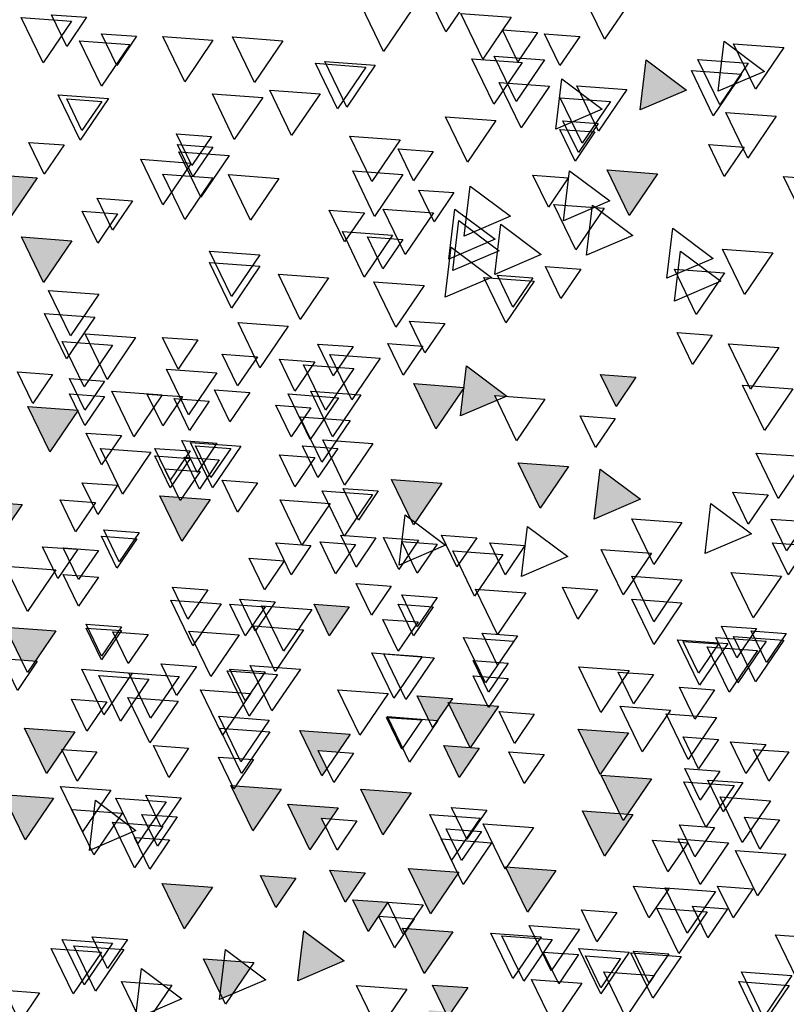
# Model space of a CAD drawing. Header units: millimetres. Extents: x 4617 to 4884, y 1258 to 1784.
# Tile 238 of 256: x 4742.139 to 4743.126, y 1602.235 to 1603.503. Entities that reach past the tile are written whole.
import ezdxf

# ---------------------------------------------------------------- set-up
doc = ezdxf.new("R2010")
doc.units = ezdxf.units.MM
doc.header["$LTSCALE"] = 0.4
doc.layers.add('00 AC - VEGETACIÓN', color=254, linetype='Continuous')
doc.layers.add('LÁMINA', color=1, linetype='Continuous')

# ---------------------------------------------------------------- blocks, each defined once
blk = doc.blocks.new('ARB')
at = {"layer": 'LÁMINA'}
h = blk.add_hatch(color=254, dxfattribs=at)
h.paths.add_polyline_path([(3288.9164, 1398.6733), (3288.9133, 1398.6668), (3288.9457, 1398.619), (3288.974, 1398.6775)])
h.paths.add_polyline_path([(3288.9251, 1398.5926), (3288.9506, 1398.555), (3288.9704, 1398.596)])
h.paths.add_polyline_path([(3289.0814, 1398.658), (3289.1179, 1398.6043), (3289.1462, 1398.6627)])
h.paths.add_polyline_path([(3289.0175, 1398.5743), (3289.054, 1398.5206), (3289.0822, 1398.579)])
h.paths.add_polyline_path([(3288.9695, 1398.2943), (3289.006, 1398.2406), (3289.0261, 1398.2821), (3289.0252, 1398.2825), (3289.0268, 1398.2837), (3289.0343, 1398.299)])
h.paths.add_polyline_path([(3288.9247, 1398.2135), (3288.9612, 1398.1598), (3288.9895, 1398.2183)])
h.paths.add_polyline_path([(3288.9178, 1397.9953), (3288.9174, 1397.9944), (3288.9533, 1397.9415), (3288.9816, 1398)])
h.paths.add_polyline_path([(3288.9887, 1397.8739), (3289.0252, 1397.8202), (3289.0534, 1397.8787)])
h.paths.add_polyline_path([(3289.0421, 1397.6874), (3289.0737, 1397.6738), (3289.0693, 1397.6802), (3289.0993, 1397.6824), (3289.0941, 1397.7263)])
h.paths.add_polyline_path([(3288.9456, 1397.7112), (3288.972, 1397.6724), (3288.9899, 1397.6737), (3289.0103, 1397.7159)])
h.paths.add_polyline_path([(3288.9485, 1397.4959), (3288.985, 1397.4422), (3289.0121, 1397.4983), (3289.0107, 1397.5004)])
h.paths.add_polyline_path([(3288.921, 1397.5813), (3288.9365, 1397.5586), (3288.9379, 1397.5587), (3288.9373, 1397.5574), (3288.9575, 1397.5276), (3288.9858, 1397.5861)])
h.paths.add_polyline_path([(3289.2242, 1398.1156), (3289.2261, 1398.1148), (3289.2282, 1398.1149), (3289.2278, 1398.114), (3289.243, 1398.1075), (3289.2466, 1398.1102), (3289.2472, 1398.1057), (3289.2838, 1398.09), (3289.2761, 1398.1545)])
h.paths.add_polyline_path([(3289.1946, 1398.3774), (3289.2311, 1398.3237), (3289.2594, 1398.3822)])
h.paths.add_polyline_path([(3289.1257, 1398.2583), (3289.1854, 1398.2328), (3289.1777, 1398.2972)])
h.paths.add_polyline_path([(3289.033, 1398.4793), (3289.0628, 1398.4354), (3289.0644, 1398.4355), (3289.0637, 1398.4341), (3289.0695, 1398.4256), (3289.0977, 1398.4841)])
h.paths.add_polyline_path([(3288.6447, 1399.0621), (3288.6809, 1399.0089), (3288.6815, 1399.0089), (3288.7095, 1399.0669)])
h.paths.add_polyline_path([(3288.3059, 1398.802), (3288.3424, 1398.7483), (3288.3707, 1398.8068)])
h.paths.add_polyline_path([(3288.2314, 1398.7077), (3288.2679, 1398.654), (3288.2962, 1398.7125)])
h.paths.add_polyline_path([(3288.2609, 1398.7668), (3288.2974, 1398.7131), (3288.3257, 1398.7715)])
h.paths.add_polyline_path([(3288.2602, 1398.847), (3288.2967, 1398.7933), (3288.3249, 1398.8517)])
h.paths.add_polyline_path([(3288.2496, 1398.9396), (3288.2503, 1398.9384), (3288.2568, 1398.9389), (3288.254, 1398.9331), (3288.286, 1398.8859), (3288.3143, 1398.9444)])
h.paths.add_polyline_path([(3288.1337, 1398.4073), (3288.1934, 1398.3817), (3288.1857, 1398.4462)])
h.paths.add_polyline_path([(3288.1708, 1398.2997), (3288.2073, 1398.246), (3288.2356, 1398.3045)])
h.paths.add_polyline_path([(3288.1988, 1398.0378), (3288.2243, 1398.0002), (3288.2441, 1398.0411)])
h.paths.add_polyline_path([(3288.1928, 1397.8806), (3288.2524, 1397.8551), (3288.2448, 1397.9195)])
h.paths.add_polyline_path([(3288.2855, 1397.9228), (3288.322, 1397.8691), (3288.3502, 1397.9276)])
h.paths.add_polyline_path([(3288.1787, 1397.5208), (3288.2096, 1397.4754), (3288.2196, 1397.4762), (3288.2435, 1397.5256)])
h.paths.add_polyline_path([(3288.2196, 1397.4762), (3288.2152, 1397.4671), (3288.2096, 1397.4754), (3288.2026, 1397.4749), (3288.2391, 1397.4212), (3288.2673, 1397.4797)])
h.paths.add_polyline_path([(3288.2082, 1397.5799), (3288.2447, 1397.5262), (3288.273, 1397.5847)])
h.paths.add_polyline_path([(3288.3017, 1397.4027), (3288.3382, 1397.349), (3288.3659, 1397.4062), (3288.3651, 1397.4074)])
h.paths.add_polyline_path([(3287.974, 1396.8871), (3288.0105, 1396.8334), (3288.0387, 1396.8918)])
h = blk.add_hatch(color=254, dxfattribs=at)
h.paths.add_polyline_path([(3288.4123, 1397.5612), (3288.412, 1397.5607), (3288.4117, 1397.5611), (3288.4005, 1397.5603), (3288.4261, 1397.5227), (3288.4458, 1397.5636)])
h.paths.add_polyline_path([(3288.3901, 1397.6154), (3288.3886, 1397.6125), (3288.3868, 1397.6152), (3288.3755, 1397.6144), (3288.4117, 1397.5611), (3288.4123, 1397.5612), (3288.4395, 1397.6176), (3288.4386, 1397.619)])
h.paths.add_polyline_path([(3288.435, 1397.6243), (3288.4386, 1397.619), (3288.4403, 1397.6191), (3288.4395, 1397.6176), (3288.4541, 1397.5961), (3288.4655, 1397.597), (3288.4803, 1397.6276)])
h.paths.add_polyline_path([(3288.488, 1397.5026), (3288.5245, 1397.4489), (3288.5527, 1397.5073)])
h.paths.add_polyline_path([(3288.5474, 1397.3997), (3288.5729, 1397.3622), (3288.5927, 1397.4031)])
h.paths.add_polyline_path([(3288.518, 1397.3619), (3288.5435, 1397.3243), (3288.5633, 1397.3652)])
h.paths.add_polyline_path([(3288.4288, 1397.4007), (3288.4279, 1397.3989), (3288.4633, 1397.3469), (3288.4915, 1397.4054)])
h.paths.add_polyline_path([(3288.4346, 1397.324), (3288.4711, 1397.2703), (3288.4964, 1397.3226), (3288.4926, 1397.3282)])
h.paths.add_polyline_path([(3288.4153, 1397.2521), (3288.4365, 1397.2209), (3288.4442, 1397.2214), (3288.4606, 1397.2554)])
h.paths.add_polyline_path([(3288.4365, 1397.2209), (3288.4014, 1397.2183), (3288.4168, 1397.1956), (3288.4183, 1397.1957), (3288.4176, 1397.1943), (3288.4379, 1397.1646), (3288.4661, 1397.223), (3288.4442, 1397.2214), (3288.4408, 1397.2145)])
h.paths.add_polyline_path([(3288.5744, 1397.2864), (3288.6341, 1397.2609), (3288.6264, 1397.3253)])
h.paths.add_polyline_path([(3288.5527, 1397.2157), (3288.5892, 1397.162), (3288.6174, 1397.2204)])
h.paths.add_polyline_path([(3288.6265, 1397.2107), (3288.663, 1397.157), (3288.6912, 1397.2155)])
h.paths.add_polyline_path([(3288.6367, 1397.393), (3288.6623, 1397.3554), (3288.682, 1397.3963)])
h.paths.add_polyline_path([(3288.5822, 1397.4833), (3288.5917, 1397.4693), (3288.6033, 1397.4701), (3288.5983, 1397.4597), (3288.6187, 1397.4296), (3288.6469, 1397.4881)])
h.paths.add_polyline_path([(3288.5667, 1397.5783), (3288.5823, 1397.5553), (3288.6076, 1397.5572), (3288.5965, 1397.5344), (3288.6032, 1397.5246), (3288.6314, 1397.583)])
h.paths.add_polyline_path([(3288.5678, 1397.7424), (3288.5934, 1397.7048), (3288.6131, 1397.7458)])
h.paths.add_polyline_path([(3288.6553, 1397.5075), (3288.6918, 1397.4538), (3288.72, 1397.5123), (3288.7184, 1397.5121), (3288.7164, 1397.508), (3288.7138, 1397.5118)])
h.paths.add_polyline_path([(3288.7063, 1397.2857), (3288.6953, 1397.2775), (3288.7182, 1397.2438), (3288.7306, 1397.2385), (3288.7337, 1397.2448), (3288.7286, 1397.2874)])
h.paths.add_polyline_path([(3288.7438, 1397.3814), (3288.7803, 1397.3277), (3288.8086, 1397.3861)])
h.paths.add_polyline_path([(3288.7286, 1397.2874), (3288.7337, 1397.2448), (3288.7552, 1397.2893)])
h.paths.add_polyline_path([(3288.7873, 1397.8832), (3288.7853, 1397.879), (3288.7826, 1397.8829), (3288.7468, 1397.8803), (3288.7833, 1397.8266), (3288.8116, 1397.885)])
h.paths.add_polyline_path([(3288.4486, 1397.9013), (3288.4829, 1397.8509), (3288.4889, 1397.8554), (3288.5134, 1397.906)])
h.paths.add_polyline_path([(3288.4203, 1398.0248), (3288.4204, 1398.0239), (3288.4563, 1397.9711), (3288.4846, 1398.0295)])
h.paths.add_polyline_path([(3288.4198, 1398.0247), (3288.4203, 1398.0248), (3288.417, 1398.0524), (3288.365, 1398.0135), (3288.3657, 1398.0132), (3288.3805, 1398.0143), (3288.3775, 1398.0082), (3288.4247, 1397.988), (3288.4204, 1398.0239)])
h.paths.add_polyline_path([(3287.7961, 1397.6465), (3287.8326, 1397.5928), (3287.8579, 1397.6451), (3287.8461, 1397.6502)])
h.paths.add_polyline_path([(3287.7658, 1397.5598), (3287.8023, 1397.5061), (3287.8306, 1397.5645)])
h.paths.add_polyline_path([(3287.7666, 1397.4438), (3287.8263, 1397.4182), (3287.8186, 1397.4827)])
h.paths.add_polyline_path([(3287.804, 1397.4041), (3287.8405, 1397.3504), (3287.8688, 1397.4089)])
h.paths.add_polyline_path([(3287.8362, 1397.335), (3287.8727, 1397.2813), (3287.901, 1397.3397)])
h.paths.add_polyline_path([(3287.9241, 1397.4585), (3287.9793, 1397.4349), (3287.9589, 1397.4649), (3287.9798, 1397.4665), (3287.9761, 1397.4974), (3287.9692, 1397.4923), (3287.9655, 1397.4845), (3287.9632, 1397.4878)])
h.paths.add_polyline_path([(3287.9153, 1397.2612), (3287.9189, 1397.2559), (3287.9206, 1397.2561), (3287.9199, 1397.2545), (3287.9344, 1397.2331), (3287.9458, 1397.2339), (3287.9606, 1397.2646)])
h.paths.add_polyline_path([(3287.8559, 1397.2513), (3287.8921, 1397.1981), (3287.8926, 1397.1981), (3287.9199, 1397.2545), (3287.9189, 1397.2559)])
h.paths.add_polyline_path([(3287.8926, 1397.1981), (3287.8924, 1397.1976), (3287.8921, 1397.1981), (3287.8809, 1397.1973), (3287.9064, 1397.1597), (3287.9262, 1397.2006)])
h.paths.add_polyline_path([(3287.8109, 1397.0952), (3287.8455, 1397.0443), (3287.8468, 1397.0444), (3287.8462, 1397.0432), (3287.8474, 1397.0415), (3287.8756, 1397.1)])
h.paths.add_polyline_path([(3287.0826, 1397.9517), (3287.1191, 1397.898), (3287.1474, 1397.9564)])
h.paths.add_polyline_path([(3287.1466, 1398.0797), (3287.1831, 1398.026), (3287.2113, 1398.0844)])
h.paths.add_polyline_path([(3287.1417, 1398.2569), (3287.1782, 1398.2032), (3287.2064, 1398.2616)])
h.paths.add_polyline_path([(3287.3659, 1398.1825), (3287.4024, 1398.1288), (3287.4306, 1398.1873)])
h.paths.add_polyline_path([(3287.4232, 1398.1226), (3287.4488, 1398.085), (3287.4686, 1398.1259)])
h.paths.add_polyline_path([(3287.5135, 1398.0684), (3287.5732, 1398.0428), (3287.5655, 1398.1073)])
h.paths.add_polyline_path([(3287.5226, 1398.2654), (3287.522, 1398.2642), (3287.5578, 1398.2116), (3287.586, 1398.27)])
h.paths.add_polyline_path([(3287.4792, 1398.3049), (3287.5157, 1398.2512), (3287.522, 1398.2642), (3287.5213, 1398.2653), (3287.5226, 1398.2654), (3287.5424, 1398.3064), (3287.5403, 1398.3094)])
h.paths.add_polyline_path([(3287.5058, 1398.3602), (3287.5403, 1398.3094), (3287.5438, 1398.3096), (3287.5705, 1398.365)])
h.paths.add_polyline_path([(3287.4134, 1398.3786), (3287.439, 1398.341), (3287.4587, 1398.3819)])
h.paths.add_polyline_path([(3287.3589, 1398.8067), (3287.3954, 1398.753), (3287.4237, 1398.8115)])
h.paths.add_polyline_path([(3287.4763, 1398.7343), (3287.5128, 1398.6806), (3287.5299, 1398.716), (3287.5217, 1398.728), (3287.5297, 1398.7286), (3287.5235, 1398.7378)])
h.paths.add_polyline_path([(3287.477, 1398.6689), (3287.5135, 1398.6152), (3287.5418, 1398.6736)])
h.paths.add_polyline_path([(3287.309, 1398.5916), (3287.3394, 1398.5467), (3287.3442, 1398.5471), (3287.3421, 1398.5428), (3287.3455, 1398.5379), (3287.3737, 1398.5963)])
h.paths.add_polyline_path([(3287.2753, 1397.4383), (3287.3118, 1397.3847), (3287.3268, 1397.4158), (3287.3139, 1397.4349), (3287.3368, 1397.4365), (3287.34, 1397.4431)])
h.paths.add_polyline_path([(3287.2844, 1397.0411), (3287.3209, 1396.9874), (3287.3491, 1397.0459)])
h.paths.add_polyline_path([(3287.4861, 1397.0608), (3287.5226, 1397.0071), (3287.5509, 1397.0655)])
h.paths.add_polyline_path([(3287.5599, 1397.0755), (3287.5964, 1397.0219), (3287.6247, 1397.0803)])
h.paths.add_polyline_path([(3287.5058, 1397.1297), (3287.5423, 1397.076), (3287.5636, 1397.1202), (3287.5547, 1397.1333)])
at = {"layer": 'LÁMINA', "color": 254, "elevation": -10}
for points in [[(3288.407, 1398.536), (3288.4435, 1398.4823), (3288.4718, 1398.5407)], [(3288.2026, 1398.5264), (3288.2391, 1398.4727), (3288.2673, 1398.5311)], [(3288.4873, 1398.5108), (3288.5238, 1398.4571), (3288.552, 1398.5156)], [(3288.3593, 1398.501), (3288.3958, 1398.4473), (3288.4241, 1398.5058)], [(3288.9059, 1398.5011), (3288.9315, 1398.4635), (3288.9512, 1398.5044)], [(3288.9252, 1398.4961), (3288.9617, 1398.4424), (3288.99, 1398.5008)], [(3288.2711, 1398.4765), (3288.2967, 1398.4389), (3288.3165, 1398.4798)], [(3288.3253, 1398.4814), (3288.3508, 1398.4438), (3288.3706, 1398.4847)], [(3288.6533, 1398.4709), (3288.6898, 1398.4172), (3288.7181, 1398.4757)], [(3288.7432, 1398.4715), (3288.7796, 1398.4178), (3288.8079, 1398.4762)], [(3288.8415, 1398.4766), (3288.867, 1398.439), (3288.8868, 1398.4799)], [(3288.8415, 1398.4766), (3288.867, 1398.439), (3288.8868, 1398.4799)], [(3288.0084, 1398.4621), (3288.0449, 1398.4085), (3288.0732, 1398.4669)], [(3288.0851, 1398.4703), (3288.0332, 1398.4314), (3288.0928, 1398.4059)], [(3288.8502, 1398.466), (3288.8867, 1398.4123), (3288.9149, 1398.4708)], [(3288.3165, 1398.4462), (3288.353, 1398.3925), (3288.3812, 1398.451)], [(3288.0543, 1398.4419), (3288.0908, 1398.3882), (3288.119, 1398.4467)], [(3288.1857, 1398.4462), (3288.1337, 1398.4073), (3288.1934, 1398.3817)], [(3288.3453, 1398.4427), (3288.3818, 1398.389), (3288.41, 1398.4475)], [(3288.5344, 1398.4392), (3288.5709, 1398.3855), (3288.5991, 1398.444)], [(3288.5463, 1398.437), (3288.5828, 1398.3833), (3288.6111, 1398.4418)], [(3288.0626, 1398.4277), (3288.0991, 1398.374), (3288.1273, 1398.4325)], [(3288.2102, 1398.408), (3288.2467, 1398.3543), (3288.2749, 1398.4128)], [(3288.294, 1398.4216), (3288.242, 1398.3827), (3288.3017, 1398.3571)], [(3288.3101, 1398.4124), (3288.3466, 1398.3587), (3288.3749, 1398.4172)], [(3288.6054, 1398.4026), (3288.6419, 1398.3489), (3288.6701, 1398.4073)], [(3288.6792, 1398.3976), (3288.7157, 1398.3439), (3288.7439, 1398.4024)], [(3288.8775, 1398.3966), (3288.914, 1398.3429), (3288.9423, 1398.4014)], [(3288.2314, 1398.3927), (3288.2679, 1398.339), (3288.2962, 1398.3975)], [(3288.8862, 1398.3928), (3288.9118, 1398.3552), (3288.9315, 1398.3961)], [(3288.0183, 1398.3736), (3288.0548, 1398.3199), (3288.083, 1398.3783)], [(3288.2472, 1398.3645), (3288.2728, 1398.3269), (3288.2926, 1398.3678)], [(3288.379, 1398.3681), (3288.4155, 1398.3144), (3288.4438, 1398.3729)], [(3288.2515, 1398.3534), (3288.277, 1398.3158), (3288.2968, 1398.3568)], [(3288.502, 1398.3435), (3288.5385, 1398.2898), (3288.5668, 1398.3482)], [(3288.745, 1398.3478), (3288.7705, 1398.3103), (3288.7903, 1398.3512)], [(3288.0595, 1398.3337), (3288.0851, 1398.2961), (3288.1049, 1398.3371)], [(3288.7435, 1398.3337), (3288.7691, 1398.2961), (3288.7888, 1398.3371)], [(3288.9349, 1398.3367), (3288.9605, 1398.2991), (3288.9802, 1398.34)], [(3288.4596, 1398.3282), (3288.4851, 1398.2906), (3288.5049, 1398.3315)], [(3288.7222, 1398.3233), (3288.7587, 1398.2696), (3288.787, 1398.328)], [(3288.7714, 1398.3134), (3288.8079, 1398.2597), (3288.8362, 1398.3182)], [(3288.1708, 1398.2997), (3288.2073, 1398.246), (3288.2356, 1398.3045)], [(3288.2841, 1398.3035), (3288.2321, 1398.2646), (3288.2918, 1398.239)], [(3288.2859, 1398.2944), (3288.3114, 1398.2568), (3288.3312, 1398.2977)], [(3288.4986, 1398.2985), (3288.5351, 1398.2448), (3288.5633, 1398.3033)], [(3288.6583, 1398.2937), (3288.6948, 1398.24), (3288.723, 1398.2985)], [(3288.7432, 1398.2943), (3288.7796, 1398.2406), (3288.8079, 1398.299)], [(3288.9695, 1398.2943), (3289.006, 1398.2406), (3289.0343, 1398.299)], [(3287.9437, 1398.2913), (3287.9802, 1398.2376), (3288.0085, 1398.2961)], [(3288.4121, 1398.2838), (3288.3601, 1398.2449), (3288.4198, 1398.2193)], [(3288.4329, 1398.2753), (3288.4585, 1398.2377), (3288.4783, 1398.2786)], [(3288.2546, 1398.2592), (3288.2026, 1398.2203), (3288.2623, 1398.1947)], [(3288.2397, 1398.2554), (3288.2762, 1398.2017), (3288.3045, 1398.2602)], [(3288.8469, 1398.2648), (3288.8724, 1398.2272), (3288.8922, 1398.2682)], [(3288.4317, 1398.2542), (3288.3798, 1398.2153), (3288.4394, 1398.1898)], [(3288.4592, 1398.2493), (3288.4957, 1398.1956), (3288.5239, 1398.2541)], [(3288.5481, 1398.2494), (3288.5737, 1398.2118), (3288.5935, 1398.2527)], [(3288.866, 1398.2481), (3288.8916, 1398.2105), (3288.9114, 1398.2514)], [(3288.3727, 1398.2346), (3288.3207, 1398.1957), (3288.3804, 1398.1701)], [(3288.4268, 1398.2395), (3288.3748, 1398.2006), (3288.4345, 1398.175)], [(3288.1513, 1398.2296), (3288.0993, 1398.1907), (3288.159, 1398.1652)], [(3288.5119, 1398.2204), (3288.5484, 1398.1667), (3288.5766, 1398.2252)], [(3288.4989, 1398.2149), (3288.5245, 1398.1774), (3288.5443, 1398.2183)], [(3288.9247, 1398.2135), (3288.9612, 1398.1598), (3288.9895, 1398.2183)], [(3288.0225, 1398.1978), (3288.059, 1398.1441), (3288.0872, 1398.2025)], [(3288.1414, 1398.2001), (3288.0894, 1398.1612), (3288.1491, 1398.1356)], [(3288.4367, 1398.205), (3288.3847, 1398.1661), (3288.4444, 1398.1406)], [(3288.6829, 1398.1953), (3288.7194, 1398.1416), (3288.7476, 1398.2)], [(3288.6829, 1398.1805), (3288.7194, 1398.1268), (3288.7476, 1398.1853)], [(3288.0845, 1398.172), (3288.121, 1398.1183), (3288.1492, 1398.1767)], [(3288.2696, 1398.1768), (3288.2952, 1398.1392), (3288.3149, 1398.1801)], [(3288.5943, 1398.1658), (3288.6308, 1398.1121), (3288.659, 1398.1705)], [(3288.3298, 1398.1614), (3288.3663, 1398.1077), (3288.3946, 1398.1661)], [(3288.3316, 1398.1657), (3288.3572, 1398.1281), (3288.377, 1398.1691)], [(3288.4713, 1398.1559), (3288.5078, 1398.1022), (3288.536, 1398.1607)], [(3288.8903, 1398.1446), (3288.9268, 1398.0909), (3288.955, 1398.1494)], [(3288.8952, 1398.1151), (3288.9317, 1398.0614), (3288.9599, 1398.1199)], [(3288.4448, 1398.1067), (3288.4704, 1398.0691), (3288.4901, 1398.11)], [(3288.6462, 1398.1035), (3288.6827, 1398.0498), (3288.7109, 1398.1083)], [(3288.1004, 1398.0919), (3288.1259, 1398.0543), (3288.1457, 1398.0952)], [(3288.7627, 1398.0857), (3288.7882, 1398.0481), (3288.808, 1398.089)], [(3288.843, 1398.0887), (3288.8795, 1398.035), (3288.9077, 1398.0935)], [(3288.8725, 1398.0789), (3288.909, 1398.0252), (3288.9373, 1398.0836)], [(3288.0147, 1398.0762), (3288.0512, 1398.0225), (3288.0795, 1398.0809)], [(3288.4729, 1398.0778), (3288.4984, 1398.0402), (3288.5182, 1398.0811)], [(3288.5629, 1398.0771), (3288.5884, 1398.0395), (3288.6082, 1398.0805)], [(3288.5281, 1398.0623), (3288.5646, 1398.0086), (3288.5928, 1398.067)], [(3288.6121, 1398.0574), (3288.6377, 1398.0199), (3288.6574, 1398.0608)], [(3288.6859, 1398.0642), (3288.7115, 1398.0266), (3288.7312, 1398.0675)], [(3288.417, 1398.0524), (3288.365, 1398.0135), (3288.4247, 1397.988)], [(3288.5618, 1398.0489), (3288.5983, 1397.9952), (3288.6265, 1398.0537)], [(3288.7382, 1398.0432), (3288.7747, 1397.9895), (3288.803, 1398.048)], [(3288.9497, 1398.0414), (3288.9752, 1398.0038), (3288.995, 1398.0447)], [(3288.1988, 1398.0378), (3288.2243, 1398.0002), (3288.2441, 1398.0411)], [(3288.8827, 1398.0328), (3288.9083, 1397.9952), (3288.9281, 1398.0362)], [(3287.9967, 1398.0229), (3288.0331, 1397.9692), (3288.0614, 1398.0277)], [(3288.4198, 1398.0247), (3288.4563, 1397.9711), (3288.4846, 1398.0295)], [(3288.5527, 1398.0149), (3288.5892, 1397.9612), (3288.6174, 1398.0197)], [(3288.6958, 1398.0181), (3288.7213, 1397.9805), (3288.7411, 1398.0214)], [(3288.8086, 1398.0149), (3288.845, 1397.9612), (3288.8733, 1398.0197)], [(3288.3158, 1398.0096), (3288.3523, 1397.9559), (3288.3805, 1398.0143)], [(3288.5815, 1398.0114), (3288.618, 1397.9577), (3288.6462, 1398.0162)], [(3288.7479, 1398.0069), (3288.7735, 1397.9693), (3288.7933, 1398.0102)], [(3288.7824, 1398.0128), (3288.8079, 1397.9752), (3288.8277, 1398.0161)], [(3288.7824, 1398.0128), (3288.8079, 1397.9752), (3288.8277, 1398.0161)], [(3288.8827, 1398.0131), (3288.9083, 1397.9756), (3288.9281, 1398.0165)], [(3288.617, 1397.9984), (3288.6426, 1397.9608), (3288.6624, 1398.0017)], [(3288.9168, 1397.9952), (3288.9533, 1397.9415), (3288.9816, 1398)], [(3288.2253, 1397.9848), (3288.2509, 1397.9472), (3288.2706, 1397.9881)], [(3288.5667, 1397.9819), (3288.6032, 1397.9282), (3288.6314, 1397.9866)], [(3288.5372, 1397.9523), (3288.5737, 1397.8987), (3288.6019, 1397.9571)], [(3288.7381, 1397.9528), (3288.7636, 1397.9152), (3288.7834, 1397.9561)], [(3288.8611, 1397.9626), (3288.8867, 1397.925), (3288.9064, 1397.9659)], [(3288.5826, 1397.9461), (3288.6081, 1397.9085), (3288.6279, 1397.9494)], [(3288.7075, 1397.9492), (3288.744, 1397.8955), (3288.7722, 1397.9539)], [(3288.7203, 1397.9461), (3288.7459, 1397.9085), (3288.7657, 1397.9494)], [(3288.7725, 1397.9429), (3288.7981, 1397.9053), (3288.8179, 1397.9462)], [(3288.8233, 1397.9411), (3288.8598, 1397.8874), (3288.8881, 1397.9458)], [(3287.9789, 1397.9355), (3288.0154, 1397.8818), (3288.0437, 1397.9402)], [(3288.6121, 1397.9344), (3288.6377, 1397.8968), (3288.6574, 1397.9377)], [(3288.7351, 1397.9313), (3288.7607, 1397.8937), (3288.7804, 1397.9347)], [(3288.7725, 1397.9331), (3288.7981, 1397.8955), (3288.8179, 1397.9364)], [(3288.2448, 1397.9195), (3288.1928, 1397.8806), (3288.2524, 1397.8551)], [(3288.2855, 1397.9228), (3288.322, 1397.8691), (3288.3502, 1397.9276)], [(3288.7597, 1397.9166), (3288.7853, 1397.879), (3288.805, 1397.9199)], [(3288.4486, 1397.9013), (3288.4851, 1397.8476), (3288.5134, 1397.906)], [(3288.6859, 1397.9018), (3288.7115, 1397.8642), (3288.7312, 1397.9051)], [(3288.5304, 1397.8913), (3288.5559, 1397.8537), (3288.5757, 1397.8946)], [(3288.5379, 1397.8869), (3288.5744, 1397.8332), (3288.6027, 1397.8917)], [(3288.866, 1397.8986), (3288.8916, 1397.861), (3288.9114, 1397.9019)], [(3288.0285, 1397.8864), (3288.054, 1397.8488), (3288.0738, 1397.8897)], [(3288.5921, 1397.8752), (3288.6286, 1397.8215), (3288.6568, 1397.88)], [(3288.7468, 1397.8803), (3288.7833, 1397.8266), (3288.8116, 1397.885)], [(3288.8945, 1397.8765), (3288.9201, 1397.8389), (3288.9399, 1397.8798)], [(3288.1021, 1397.8752), (3288.0501, 1397.8363), (3288.1097, 1397.8108)], [(3288.9887, 1397.8739), (3289.0252, 1397.8202), (3289.0534, 1397.8787)], [(3287.9793, 1397.8519), (3288.0048, 1397.8143), (3288.0246, 1397.8552)], [(3288.1394, 1397.8506), (3288.1758, 1397.7969), (3288.2041, 1397.8554)], [(3288.4957, 1397.8605), (3288.4437, 1397.8216), (3288.5034, 1397.796)], [(3288.3382, 1397.8457), (3288.2863, 1397.8068), (3288.3459, 1397.7812)], [(3288.8384, 1397.8378), (3288.864, 1397.8002), (3288.8838, 1397.8411)], [(3288.4037, 1397.8311), (3288.4293, 1397.7935), (3288.4491, 1397.8344)], [(3288.4785, 1397.828), (3288.504, 1397.7904), (3288.5238, 1397.8313)], [(3288.5334, 1397.831), (3288.5589, 1397.7934), (3288.5787, 1397.8344)], [(3288.8414, 1397.8297), (3288.867, 1397.7921), (3288.8868, 1397.833)], [(3287.9773, 1397.8212), (3288.0029, 1397.7836), (3288.0227, 1397.8245)], [(3288.1787, 1397.8112), (3288.2152, 1397.7575), (3288.2435, 1397.816)], [(3288.3415, 1397.8212), (3288.367, 1397.7836), (3288.3868, 1397.8245)], [(3288.4546, 1397.823), (3288.4802, 1397.7854), (3288.5, 1397.8264)], [(3288.5599, 1397.8224), (3288.5855, 1397.7848), (3288.6053, 1397.8257)], [(3288.617, 1397.8212), (3288.6426, 1397.7836), (3288.6624, 1397.8245)], [(3288.8906, 1397.8149), (3288.9162, 1397.7774), (3288.936, 1397.8183)], [(3288.9172, 1397.8163), (3288.9427, 1397.7787), (3288.9625, 1397.8196)], [(3288.3699, 1397.8096), (3288.4064, 1397.7559), (3288.4346, 1397.8144)], [(3288.6515, 1397.8015), (3288.677, 1397.7639), (3288.6968, 1397.8048)], [(3288.9456, 1397.7899), (3288.9821, 1397.7362), (3289.0103, 1397.7947)], [(3288.0114, 1397.7817), (3288.0479, 1397.728), (3288.0762, 1397.7865)], [(3288.1394, 1397.7768), (3288.1758, 1397.7231), (3288.2041, 1397.7815)], [(3288.8906, 1397.7805), (3288.9162, 1397.7429), (3288.936, 1397.7838)], [(3288.248, 1397.764), (3288.2735, 1397.7264), (3288.2933, 1397.7673)], [(3288.3403, 1397.7604), (3288.3768, 1397.7067), (3288.4051, 1397.7651)], [(3288.5137, 1397.7689), (3288.5392, 1397.7313), (3288.559, 1397.7722)], [(3288.7499, 1397.764), (3288.7754, 1397.7264), (3288.7952, 1397.7673)], [(3288.4546, 1397.7541), (3288.4802, 1397.7165), (3288.5, 1397.7575)], [(3288.1394, 1397.7473), (3288.1758, 1397.6936), (3288.2041, 1397.752)], [(3288.4596, 1397.7424), (3288.4851, 1397.7048), (3288.5049, 1397.7458)], [(3288.5678, 1397.7424), (3288.5934, 1397.7048), (3288.6131, 1397.7458)], [(3288.6159, 1397.7388), (3288.6524, 1397.6851), (3288.6807, 1397.7436)], [(3288.6633, 1397.7485), (3288.6888, 1397.7109), (3288.7086, 1397.7519)], [(3288.6761, 1397.7424), (3288.7016, 1397.7048), (3288.7214, 1397.7458)], [(3288.7328, 1397.7459), (3288.7693, 1397.6922), (3288.7976, 1397.7507)], [(3288.0433, 1397.7141), (3288.0688, 1397.6765), (3288.0886, 1397.7174)], [(3288.4792, 1397.7227), (3288.5048, 1397.6851), (3288.5246, 1397.7261)], [(3288.6265, 1397.7128), (3288.663, 1397.6591), (3288.6912, 1397.7176)], [(3288.8611, 1397.7165), (3288.8867, 1397.6789), (3288.9064, 1397.7198)], [(3288.8611, 1397.7116), (3288.8867, 1397.674), (3288.9064, 1397.7149)], [(3288.9456, 1397.7112), (3288.9821, 1397.6575), (3289.0103, 1397.7159)], [(3288.0052, 1397.708), (3288.0307, 1397.6705), (3288.0505, 1397.7114)], [(3288.0084, 1397.6992), (3288.0449, 1397.6455), (3288.0732, 1397.704)], [(3288.0311, 1397.698), (3288.0676, 1397.6443), (3288.0958, 1397.7028)], [(3288.3513, 1397.7049), (3288.3768, 1397.6673), (3288.3966, 1397.7082)], [(3288.3559, 1397.698), (3288.3924, 1397.6443), (3288.4206, 1397.7028)], [(3288.7094, 1397.7062), (3288.7459, 1397.6525), (3288.7741, 1397.711)], [(3288.8267, 1397.7067), (3288.8522, 1397.6691), (3288.872, 1397.71)], [(3288.0421, 1397.6859), (3288.0786, 1397.6322), (3288.1069, 1397.6906)], [(3288.0803, 1397.695), (3288.1168, 1397.6413), (3288.145, 1397.6997)], [(3288.0925, 1397.6944), (3288.118, 1397.6568), (3288.1378, 1397.6977)], [(3288.4584, 1397.6767), (3288.4949, 1397.623), (3288.5232, 1397.6815)], [(3288.474, 1397.6783), (3288.5105, 1397.6246), (3288.5387, 1397.6831)], [(3288.2075, 1397.6601), (3288.244, 1397.6064), (3288.2723, 1397.6648)], [(3288.3631, 1397.6698), (3288.3886, 1397.6322), (3288.4084, 1397.6731)], [(3288.6307, 1397.6619), (3288.6672, 1397.6083), (3288.6954, 1397.6667)], [(3288.7646, 1397.6655), (3288.7902, 1397.6279), (3288.81, 1397.6689)], [(3288.9694, 1397.6722), (3288.9949, 1397.6346), (3289.0147, 1397.6755)], [(3288.1761, 1397.655), (3288.2017, 1397.6174), (3288.2214, 1397.6583)], [(3288.3631, 1397.6501), (3288.3886, 1397.6125), (3288.4084, 1397.6534)], [(3288.6602, 1397.6552), (3288.6967, 1397.6015), (3288.725, 1397.6599)], [(3288.6761, 1397.6587), (3288.7016, 1397.6212), (3288.7214, 1397.6621)], [(3288.7869, 1397.6524), (3288.8234, 1397.5987), (3288.8517, 1397.6572)], [(3288.8256, 1397.6489), (3288.8621, 1397.5952), (3288.8903, 1397.6537)], [(3288.8472, 1397.657), (3288.8837, 1397.6033), (3288.9119, 1397.6618)], [(3288.0974, 1397.6353), (3288.1229, 1397.5977), (3288.1427, 1397.6387)], [(3288.435, 1397.6243), (3288.4605, 1397.5867), (3288.4803, 1397.6276)], [(3288.5175, 1397.6306), (3288.554, 1397.5769), (3288.5823, 1397.6353)], [(3288.6947, 1397.6306), (3288.7311, 1397.5769), (3288.7594, 1397.6353)], [(3288.7881, 1397.6207), (3288.8246, 1397.567), (3288.8529, 1397.6255)], [(3288.1541, 1397.6094), (3288.1906, 1397.5557), (3288.2189, 1397.6142)], [(3288.3755, 1397.6144), (3288.412, 1397.5607), (3288.4403, 1397.6191)], [(3288.88, 1397.6199), (3288.9056, 1397.5823), (3288.9254, 1397.6233)], [(3288.0951, 1397.5996), (3288.1316, 1397.5459), (3288.1598, 1397.6043)], [(3288.3295, 1397.6041), (3288.355, 1397.5665), (3288.3748, 1397.6075)], [(3288.4535, 1397.5961), (3288.49, 1397.5424), (3288.5183, 1397.6009)], [(3288.4743, 1397.5966), (3288.4999, 1397.559), (3288.5196, 1397.5999)], [(3288.6708, 1397.5965), (3288.7073, 1397.5428), (3288.7355, 1397.6013)], [(3288.0925, 1397.5713), (3288.118, 1397.5338), (3288.1378, 1397.5747)], [(3288.2082, 1397.5799), (3288.2447, 1397.5262), (3288.273, 1397.5847)], [(3288.5667, 1397.5783), (3288.6032, 1397.5246), (3288.6314, 1397.583)], [(3288.67, 1397.5813), (3288.7065, 1397.5276), (3288.7348, 1397.5861)], [(3288.921, 1397.5813), (3288.9575, 1397.5276), (3288.9858, 1397.5861)], [(3288.0315, 1397.5652), (3288.057, 1397.5276), (3288.0768, 1397.5686)], [(3288.4005, 1397.5603), (3288.4261, 1397.5227), (3288.4458, 1397.5636)], [(3288.7745, 1397.5603), (3288.8, 1397.5227), (3288.8198, 1397.5636)], [(3288.0019, 1397.5554), (3288.0275, 1397.5178), (3288.0473, 1397.5587)], [(3288.3169, 1397.5523), (3288.3424, 1397.5147), (3288.3622, 1397.5556)], [(3288.5622, 1397.5539), (3288.5878, 1397.5163), (3288.6076, 1397.5572)], [(3288.8926, 1397.5554), (3288.9181, 1397.5178), (3288.9379, 1397.5587)], [(3288.6908, 1397.5455), (3288.7164, 1397.508), (3288.7362, 1397.5489)], [(3288.0905, 1397.5308), (3288.1161, 1397.4932), (3288.1358, 1397.5341)], [(3288.1787, 1397.5208), (3288.2152, 1397.4671), (3288.2435, 1397.5256)], [(3288.061, 1397.516), (3288.0865, 1397.4784), (3288.1063, 1397.5193)], [(3288.0724, 1397.5122), (3288.1089, 1397.4585), (3288.1372, 1397.5169)], [(3288.6553, 1397.5075), (3288.6918, 1397.4538), (3288.72, 1397.5123)], [(3288.488, 1397.5026), (3288.5245, 1397.4489), (3288.5527, 1397.5073)], [(3288.7843, 1397.4963), (3288.8099, 1397.4587), (3288.8297, 1397.4996)], [(3288.8748, 1397.5062), (3288.9113, 1397.4525), (3288.9395, 1397.5109)], [(3288.9485, 1397.4959), (3288.985, 1397.4422), (3289.0132, 1397.5006)], [(3288.0254, 1397.4927), (3288.0619, 1397.439), (3288.0902, 1397.4975)], [(3288.5822, 1397.4833), (3288.6187, 1397.4296), (3288.6469, 1397.4881)], [(3288.8036, 1397.4913), (3288.8401, 1397.4376), (3288.8684, 1397.4961)], [(3288.8943, 1397.4932), (3288.8423, 1397.4543), (3288.902, 1397.4287)], [(3288.2026, 1397.4749), (3288.2391, 1397.4212), (3288.2673, 1397.4797)], [(3288.3907, 1397.4806), (3288.4163, 1397.443), (3288.436, 1397.4839)], [(3288.3907, 1397.4806), (3288.4163, 1397.443), (3288.436, 1397.4839)], [(3288.3994, 1397.47), (3288.4359, 1397.4163), (3288.4641, 1397.4747)], [(3288.7893, 1397.4717), (3288.8148, 1397.4341), (3288.8346, 1397.475)], [(3288.86, 1397.4767), (3288.8965, 1397.423), (3288.9248, 1397.4814)], [(3288.0137, 1397.468), (3288.0393, 1397.4304), (3288.0591, 1397.4713)], [(3288.0974, 1397.4581), (3288.1229, 1397.4205), (3288.1427, 1397.4615)], [(3288.3305, 1397.4583), (3288.367, 1397.4046), (3288.3953, 1397.463)], [(3288.558, 1397.4668), (3288.5835, 1397.4292), (3288.6033, 1397.4701)], [(3288.8078, 1397.4601), (3288.8443, 1397.4064), (3288.8726, 1397.4649)], [(3288.3975, 1397.4532), (3288.4231, 1397.4156), (3288.4429, 1397.4565)], [(3288.0796, 1397.4386), (3288.1161, 1397.3849), (3288.1443, 1397.4434)], [(3288.1318, 1397.4384), (3288.1574, 1397.4009), (3288.1772, 1397.4418)], [(3288.3846, 1397.4386), (3288.4211, 1397.3849), (3288.4494, 1397.4434)], [(3288.7991, 1397.4422), (3288.8246, 1397.4046), (3288.8444, 1397.4455)], [(3288.0058, 1397.4238), (3288.0423, 1397.3701), (3288.0705, 1397.4286)], [(3288.3017, 1397.4027), (3288.3382, 1397.349), (3288.3665, 1397.4075)], [(3288.4268, 1397.4006), (3288.4633, 1397.3469), (3288.4915, 1397.4054)], [(3288.5474, 1397.3997), (3288.5729, 1397.3622), (3288.5927, 1397.4031)], [(3288.6367, 1397.393), (3288.6623, 1397.3554), (3288.682, 1397.3963)], [(3288.7438, 1397.3814), (3288.7803, 1397.3277), (3288.8086, 1397.3861)], [(3288.0482, 1397.3794), (3288.0737, 1397.3418), (3288.0935, 1397.3827)], [(3288.0963, 1397.3758), (3288.1328, 1397.3221), (3288.161, 1397.3806)], [(3288.1564, 1397.3794), (3288.182, 1397.3418), (3288.2018, 1397.3827)], [(3288.4726, 1397.3586), (3288.4982, 1397.321), (3288.518, 1397.3619)], [(3288.518, 1397.3619), (3288.5435, 1397.3243), (3288.5633, 1397.3652)], [(3288.0807, 1397.3536), (3288.1062, 1397.316), (3288.126, 1397.3569)], [(3288.1069, 1397.3497), (3288.1433, 1397.2961), (3288.1716, 1397.3545)], [(3288.2234, 1397.3487), (3288.2489, 1397.3111), (3288.2687, 1397.352)], [(3288.4842, 1397.3407), (3288.5097, 1397.3031), (3288.5295, 1397.344)], [(3288.2715, 1397.3272), (3288.308, 1397.2735), (3288.3362, 1397.332)], [(3288.3207, 1397.3174), (3288.3572, 1397.2637), (3288.3854, 1397.3222)], [(3288.4346, 1397.324), (3288.4711, 1397.2703), (3288.4993, 1397.3287)], [(3288.6264, 1397.3253), (3288.5744, 1397.2864), (3288.6341, 1397.2609)], [(3287.9543, 1397.3153), (3287.9908, 1397.2616), (3288.0191, 1397.3201)], [(3288.3067, 1397.3141), (3288.3432, 1397.2604), (3288.3714, 1397.3189)], [(3288.8532, 1397.3142), (3288.8788, 1397.2766), (3288.8985, 1397.3175)], [(3288.8725, 1397.3092), (3288.909, 1397.2555), (3288.9373, 1397.3139)], [(3288.1406, 1397.2921), (3288.1771, 1397.2384), (3288.2053, 1397.2969)], [(3288.1564, 1397.2957), (3288.182, 1397.2581), (3288.2018, 1397.299)], [(3288.2075, 1397.2977), (3288.244, 1397.244), (3288.2722, 1397.3025)], [(3288.2726, 1397.2945), (3288.2981, 1397.2569), (3288.3179, 1397.2978)], [(3288.727, 1397.3012), (3288.675, 1397.2623), (3288.7347, 1397.2367)], [(3288.8578, 1397.3012), (3288.8943, 1397.2475), (3288.9225, 1397.306)], [(3288.8865, 1397.2977), (3288.923, 1397.244), (3288.9513, 1397.3025)], [(3288.2185, 1397.2896), (3288.244, 1397.252), (3288.2638, 1397.2929)], [(3288.6905, 1397.2846), (3288.727, 1397.2309), (3288.7552, 1397.2893)], [(3287.9979, 1397.2675), (3288.0344, 1397.2138), (3288.0626, 1397.2723)], [(3288.175, 1397.2675), (3288.2115, 1397.2138), (3288.2398, 1397.2723)], [(3288.8352, 1397.2766), (3288.7832, 1397.2377), (3288.8429, 1397.2121)], [(3288.0016, 1397.255), (3288.0381, 1397.2013), (3288.0663, 1397.2598)], [(3288.2685, 1397.2577), (3288.305, 1397.204), (3288.3332, 1397.2624)], [(3288.796, 1397.2552), (3288.8325, 1397.2015), (3288.8608, 1397.2599)], [(3288.4153, 1397.2521), (3288.4408, 1397.2145), (3288.4606, 1397.2554)], [(3288.4936, 1397.2501), (3288.5301, 1397.1964), (3288.5584, 1397.2549)], [(3288.9664, 1397.2453), (3288.9919, 1397.2077), (3289.0117, 1397.2486)]]:
    blk.add_lwpolyline(points, close=True, dxfattribs=at)

msp = doc.modelspace()

# ---------------------------------------------------------------- block references
at = {"layer": '00 AC - VEGETACIÓN', "xscale": -1}
msp.add_blockref('ARB', (8031.1315, 205.0046), dxfattribs=at)

doc.saveas('drawing.dxf')
